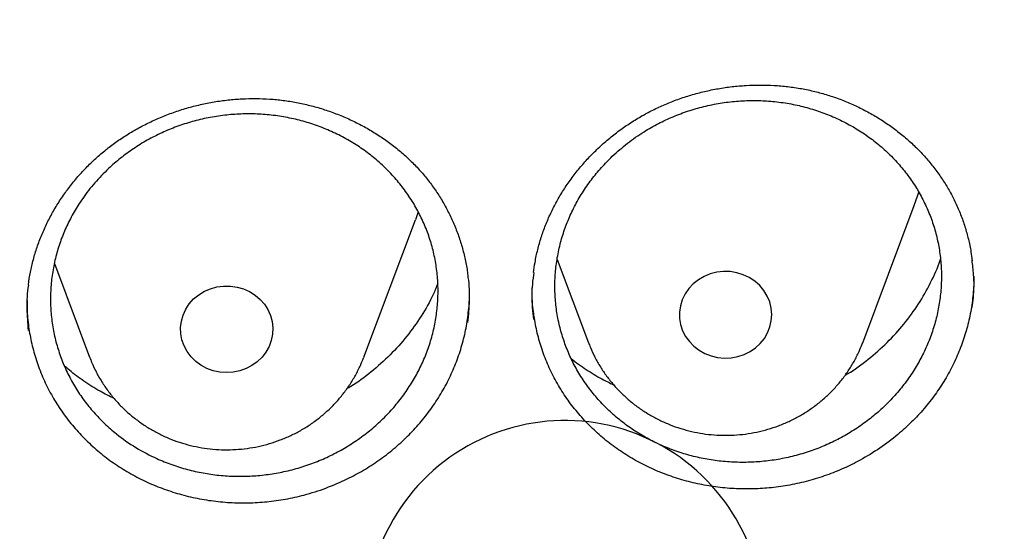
# Model space of a CAD drawing. Header units: millimetres. Extents: x 8 to 795, y 12 to 1770.
# Tile 110 of 127: x 406.46 to 414.99, y 1608.9 to 1613.33. Entities that reach past the tile are written whole.
import ezdxf

# ---------------------------------------------------------------- set-up
doc = ezdxf.new("R2010")
doc.units = ezdxf.units.MM

msp = doc.modelspace()

# ---------------------------------------------------------------- linework, layer by layer
at = {"color": 7, "linetype": 'Continuous', "lineweight": 30}
for p, q in [((413.7667, 1610.5369), (414.2137, 1611.7251)), ((409.4434, 1610.4117), (409.8904, 1611.6)), ((409.9149, 1611.67), (409.8904, 1611.6)), ((411.1193, 1611.2577), (411.3905, 1610.5369)), ((406.7623, 1611.2222), (407.0672, 1610.4117)), ((413.7631, 1610.5274), (413.7667, 1610.5369)), ((409.4434, 1610.4117), (409.4409, 1610.4053))]:
    msp.add_line(p, q, dxfattribs=at)
at = {"color": 7, "linetype": 'Continuous', "lineweight": 30, "flags": 128}
for points in [[(414.2137, 1611.7251), (414.2439, 1611.8133), (414.2521, 1611.8406)], [(412.1873, 1610.8564), (412.1794, 1610.8021), (412.18, 1610.7473), (412.189, 1610.6932), (412.2064, 1610.6409), (412.2317, 1610.5915), (412.2644, 1610.5461), (412.3038, 1610.5057), (412.349, 1610.471), (412.3992, 1610.443), (412.4531, 1610.422), (412.5098, 1610.4087), (412.5679, 1610.4032), (412.6262, 1610.4058), (412.6835, 1610.4162), (412.7386, 1610.4344), (412.7903, 1610.46), (412.8375, 1610.4923), (412.8791, 1610.5307), (412.9143, 1610.5744), (412.9424, 1610.6224), (412.9627, 1610.6738), (412.9749, 1610.7274), (412.9786, 1610.782), (412.9738, 1610.8366), (412.9605, 1610.89), (412.9391, 1610.941), (412.91, 1610.9885), (412.8739, 1611.0315), (412.8315, 1611.0692), (412.7836, 1611.1006), (412.7314, 1611.1252), (412.676, 1611.1424), (412.6185, 1611.1518), (412.5601, 1611.1533), (412.5021, 1611.1467), (412.4458, 1611.1324), (412.3922, 1611.1104), (412.3427, 1611.0814), (412.2982, 1611.046), (412.2596, 1611.0048), (412.2279, 1610.9588), (412.2036, 1610.909), (412.1873, 1610.8564)], [(408.6416, 1610.5561), (408.6225, 1610.5043), (408.5954, 1610.4558), (408.5612, 1610.4114), (408.5204, 1610.3722), (408.4739, 1610.339), (408.4229, 1610.3124), (408.3682, 1610.2932), (408.3111, 1610.2816), (408.2528, 1610.2779), (408.1946, 1610.2823), (408.1377, 1610.2945), (408.0833, 1610.3144), (408.0325, 1610.3415), (407.9865, 1610.3752), (407.9463, 1610.4149), (407.9126, 1610.4597), (407.8862, 1610.5085), (407.8677, 1610.5605), (407.8574, 1610.6144), (407.8556, 1610.6692), (407.8624, 1610.7236), (407.8775, 1610.7765), (407.9007, 1610.8268), (407.9314, 1610.8734), (407.969, 1610.9153), (408.0127, 1610.9516), (408.0616, 1610.9816), (408.1147, 1611.0045), (408.1707, 1611.02), (408.2285, 1611.0276), (408.2869, 1611.0273), (408.3446, 1611.019), (408.4004, 1611.0029), (408.4532, 1610.9793), (408.5017, 1610.9488), (408.5449, 1610.912), (408.582, 1610.8697), (408.6121, 1610.8228), (408.6346, 1610.7722), (408.6491, 1610.7191), (408.6551, 1610.6646), (408.6526, 1610.6099), (408.6416, 1610.5561)]]:
    msp.add_lwpolyline(points, dxfattribs=at)
at = {"color": 7, "linetype": 'Continuous', "lineweight": 30}
msp.add_arc((411.1853, 1608.1432), 1.7199, 1.89482, 196.36603, dxfattribs=at)
for points, knots in [([(356.4037, 1618.2283), (356.4013, 1618.1935), (356.3966, 1618.1228), (356.3904, 1618.0059), (356.3836, 1617.881), (356.3756, 1617.7496), (356.3675, 1617.6087), (356.3596, 1617.4575), (356.3511, 1617.2788), (356.3425, 1617.0702), (356.3344, 1616.8294), (356.3271, 1616.5403), (356.3219, 1616.1986), (356.3208, 1615.7999), (356.3255, 1615.3723), (356.3372, 1614.9124), (356.3571, 1614.4265), (356.3858, 1613.9246), (356.423, 1613.4203), (356.4683, 1612.9175), (356.5218, 1612.4164), (356.5832, 1611.9172), (356.6704, 1611.292), (356.792, 1610.5429), (356.9587, 1609.6727), (357.111, 1608.9838), (357.2344, 1608.4731), (357.3194, 1608.1377), (357.4067, 1607.8084), (357.4938, 1607.4937), (357.5776, 1607.202), (357.6565, 1606.9369), (357.7298, 1606.6981), (357.7967, 1606.4855), (357.8568, 1606.2989), (357.9096, 1606.1384), (357.9547, 1606.0036), (357.9898, 1605.8998), (358.0171, 1605.82), (358.0407, 1605.7514), (358.0669, 1605.6759), (358.0982, 1605.5866), (358.1349, 1605.4828), (358.1812, 1605.3535), (358.2383, 1605.1965), (358.3076, 1605.0093), (358.3867, 1604.8), (358.476, 1604.5689), (358.5761, 1604.316), (358.6855, 1604.0469), (358.8013, 1603.7696), (358.9631, 1603.3924), (359.1731, 1602.9222), (359.4359, 1602.3637), (359.7352, 1601.7579), (360.074, 1601.109), (360.4549, 1600.4213), (360.8466, 1599.7526), (361.2876, 1599.0389), (361.7859, 1598.2788), (362.3478, 1597.475), (362.9346, 1596.6866), (363.4712, 1596.0085), (363.9521, 1595.4302), (364.3742, 1594.9417), (364.8192, 1594.4468), (365.2879, 1593.9461), (365.7468, 1593.476), (366.1921, 1593.0368), (366.6205, 1592.6289), (367.0657, 1592.2198), (367.5272, 1591.8109), (367.9417, 1591.457), (368.296, 1591.1635), (368.578, 1590.935), (368.8416, 1590.7258), (369.0863, 1590.5355), (369.3114, 1590.3633), (369.5073, 1590.2159), (369.6754, 1590.0911), (369.8176, 1589.9868), (369.945, 1589.8942), (370.0499, 1589.8186), (370.1318, 1589.7601), (370.1903, 1589.7184), (370.24, 1589.6832), (370.2964, 1589.6434), (370.3719, 1589.5903), (370.472, 1589.5203), (370.5945, 1589.4354), (370.7396, 1589.3358), (370.9075, 1589.222), (371.1866, 1589.0352), (371.5749, 1588.7817), (372.0709, 1588.4694), (372.5807, 1588.1601), (373.1043, 1587.8545), (373.6415, 1587.5531), (374.2262, 1587.2384), (374.8607, 1586.9125), (375.5468, 1586.5782), (376.2459, 1586.256), (376.9871, 1585.9336), (377.7641, 1585.6167), (378.5755, 1585.3087), (379.3828, 1585.0241), (380.1851, 1584.7623), (380.9769, 1584.524), (381.7576, 1584.3078), (382.5274, 1584.1126), (383.2943, 1583.9355), (384.1383, 1583.7593), (385.0634, 1583.5895), (386.0705, 1583.433), (387.082, 1583.3041), (388.097, 1583.2029), (389.1147, 1583.1297), (390.1343, 1583.0845), (391.1548, 1583.0675), (392.1755, 1583.0789), (393.1953, 1583.1186), (394.2134, 1583.1863), (395.2291, 1583.282), (396.2419, 1583.4056), (397.2528, 1583.5571), (398.2556, 1583.7358), (399.2504, 1583.9413), (400.2365, 1584.1732), (401.2195, 1584.4331), (402.1282, 1584.7006), (402.9645, 1584.9697), (403.7336, 1585.2362), (404.5079, 1585.5243), (405.2944, 1585.8381), (406.092, 1586.1786), (406.8998, 1586.5472), (407.7122, 1586.9427), (408.5279, 1587.3659), (409.1892, 1587.7311), (409.6921, 1588.0213), (410.0304, 1588.2217), (410.3477, 1588.4143), (410.6431, 1588.5977), (410.9155, 1588.7705), (411.1656, 1588.9322), (411.3938, 1589.0824), (411.6022, 1589.2218), (411.7861, 1589.3465), (411.9468, 1589.457), (412.0847, 1589.5529), (412.2041, 1589.6366), (412.2995, 1589.7041), (412.3815, 1589.7624), (412.4628, 1589.8206), (412.5595, 1589.8902), (412.6735, 1589.973), (412.805, 1590.0694), (412.9539, 1590.1796), (413.1166, 1590.3015), (413.2891, 1590.4324), (413.4672, 1590.5693), (413.6494, 1590.7113), (413.9068, 1590.9147), (414.2428, 1591.1862), (414.6597, 1591.534), (415.0919, 1591.9066), (415.5381, 1592.3048), (415.9972, 1592.7297), (416.4201, 1593.1364), (416.805, 1593.5193), (417.1447, 1593.8673), (417.4754, 1594.216), (417.7905, 1594.5577), (418.0886, 1594.8901), (418.3861, 1595.2307), (418.681, 1595.5777), (418.9717, 1595.9296), (419.2419, 1596.2658), (419.494, 1596.5877), (419.7284, 1596.8945), (419.9455, 1597.1854), (420.1443, 1597.4577), (420.3313, 1597.7193), (420.5174, 1597.9849), (420.7125, 1598.2693), (420.9201, 1598.5793), (421.1394, 1598.9151), (421.3695, 1599.2774), (421.6093, 1599.6667), (421.8579, 1600.0836), (422.0943, 1600.4944), (422.3175, 1600.8954), (422.5264, 1601.283), (422.7356, 1601.6845), (422.9389, 1602.0887), (423.1377, 1602.4983), (423.3278, 1602.9048), (423.5087, 1603.3064), (423.6739, 1603.6868), (423.8242, 1604.0456), (423.9606, 1604.3824), (424.0839, 1604.6968), (424.1949, 1604.9887), (424.2802, 1605.2196), (424.3423, 1605.3912), (424.3829, 1605.5049), (424.4166, 1605.6003), (424.4435, 1605.6773), (424.4648, 1605.7388), (424.4862, 1605.8006), (424.5123, 1605.8767), (424.5467, 1605.978), (424.5885, 1606.1027), (424.6456, 1606.2756), (424.7164, 1606.4949), (424.7989, 1606.758), (424.8839, 1607.038), (424.9707, 1607.334), (425.0668, 1607.6744), (425.1714, 1608.0625), (425.2831, 1608.5016), (425.3941, 1608.9665), (425.4949, 1609.4199), (425.5857, 1609.8584), (425.6668, 1610.2786), (425.7445, 1610.7133), (425.8323, 1611.2491), (425.9225, 1611.8738), (426.0074, 1612.5765), (426.0742, 1613.2567), (426.1243, 1613.9141), (426.1594, 1614.5483), (426.1807, 1615.1589), (426.1883, 1615.6554), (426.1887, 1616.0435), (426.1862, 1616.3291), (426.1813, 1616.6077), (426.1741, 1616.875), (426.1655, 1617.1283), (426.1554, 1617.3755), (426.1441, 1617.6138), (426.1317, 1617.8412), (426.1195, 1618.0429), (426.1105, 1618.1696), (426.1063, 1618.2283)], [0, 0, 0, 0, 0.000951, 0.00193, 0.003036, 0.004253, 0.00557, 0.006974, 0.008466, 0.010552, 0.012788, 0.015174, 0.018604, 0.022304, 0.026272, 0.03051, 0.035109, 0.039809, 0.0445, 0.049182, 0.053854, 0.058517, 0.063171, 0.071403, 0.079606, 0.08778, 0.090983, 0.094182, 0.097376, 0.100428, 0.103231, 0.105785, 0.10809, 0.110147, 0.111955, 0.113514, 0.114824, 0.115886, 0.116546, 0.117156, 0.117891, 0.118757, 0.119771, 0.120935, 0.122551, 0.124388, 0.126447, 0.128728, 0.13123, 0.133951, 0.136743, 0.139516, 0.145262, 0.150923, 0.1565, 0.163835, 0.171017, 0.178053, 0.185051, 0.193962, 0.202877, 0.211797, 0.220722, 0.226386, 0.232222, 0.238234, 0.244421, 0.250785, 0.255992, 0.261311, 0.266742, 0.272286, 0.27791, 0.281398, 0.284647, 0.287657, 0.290428, 0.29296, 0.295254, 0.296996, 0.29857, 0.299975, 0.301212, 0.302031, 0.302668, 0.303134, 0.303663, 0.304513, 0.305603, 0.306932, 0.308499, 0.310306, 0.312352, 0.317473, 0.322689, 0.327986, 0.333366, 0.338829, 0.344373, 0.351014, 0.357768, 0.364616, 0.371408, 0.379162, 0.386804, 0.394332, 0.401748, 0.409052, 0.416116, 0.423071, 0.429942, 0.436807, 0.445722, 0.454637, 0.463552, 0.472466, 0.481381, 0.490295, 0.49921, 0.508124, 0.517039, 0.525953, 0.534868, 0.543782, 0.552714, 0.561687, 0.570523, 0.5794, 0.588318, 0.597277, 0.604345, 0.611477, 0.618749, 0.626162, 0.633856, 0.641697, 0.649684, 0.657818, 0.6661, 0.66977, 0.673275, 0.676573, 0.679664, 0.682548, 0.68518, 0.687613, 0.689846, 0.691879, 0.693552, 0.69506, 0.696371, 0.697452, 0.698185, 0.699064, 0.700127, 0.701375, 0.702837, 0.704492, 0.706336, 0.708286, 0.710293, 0.712359, 0.714483, 0.719094, 0.723957, 0.729073, 0.73444, 0.74006, 0.745932, 0.750271, 0.754723, 0.75908, 0.763275, 0.767308, 0.77118, 0.775537, 0.779669, 0.783578, 0.787262, 0.79079, 0.794084, 0.797145, 0.799974, 0.80285, 0.805987, 0.809384, 0.813035, 0.816945, 0.821115, 0.825545, 0.830235, 0.834102, 0.838129, 0.842317, 0.846532, 0.850561, 0.854837, 0.85888, 0.862688, 0.866263, 0.869603, 0.87271, 0.875584, 0.878223, 0.879511, 0.880626, 0.881559, 0.88231, 0.882879, 0.883358, 0.884118, 0.885104, 0.886317, 0.887757, 0.890141, 0.892693, 0.895393, 0.898242, 0.901239, 0.905195, 0.909383, 0.913804, 0.918457, 0.922275, 0.926237, 0.930343, 0.934543, 0.941328, 0.94789, 0.954228, 0.960343, 0.966236, 0.971905, 0.977351, 0.980059, 0.98271, 0.985301, 0.987816, 0.990158, 0.992312, 0.994612, 0.996657, 0.99845, 1, 1, 1, 1]), ([(411.8948, 1612.5231), (411.9123, 1612.5323), (411.9645, 1612.5598), (412.0542, 1612.6009), (412.1648, 1612.6445), (412.2786, 1612.6817), (412.3952, 1612.7126), (412.514, 1612.7369), (412.6344, 1612.7545), (412.7557, 1612.765), (412.8772, 1612.7686), (412.9982, 1612.7652), (413.1179, 1612.7547), (413.2358, 1612.7373), (413.3511, 1612.7131), (413.4635, 1612.6821), (413.5733, 1612.6445), (413.6808, 1612.6002), (413.786, 1612.5492), (413.8882, 1612.4917), (413.9868, 1612.428), (414.0811, 1612.3584), (414.1704, 1612.2834), (414.2541, 1612.2036), (414.3316, 1612.1193), (414.4024, 1612.0313), (414.4663, 1611.94), (414.5231, 1611.8455), (414.5732, 1611.7476), (414.6167, 1611.6461), (414.6536, 1611.5411), (414.6833, 1611.4332), (414.7042, 1611.3349), (414.712, 1611.2723), (414.7151, 1611.2469)], [0, 0, 0, 0, 0.015847, 0.047261, 0.078829, 0.110621, 0.142614, 0.174769, 0.207039, 0.23937, 0.27169, 0.30393, 0.336034, 0.367956, 0.399658, 0.431108, 0.462405, 0.494115, 0.526172, 0.55851, 0.591055, 0.623718, 0.656407, 0.689003, 0.721423, 0.753593, 0.78546, 0.817023, 0.848565, 0.880497, 0.912709, 0.945153, 0.977771, 1, 1, 1, 1]), ([(407.2474, 1612.2373), (407.2631, 1612.249), (407.3098, 1612.2838), (407.3911, 1612.3378), (407.4928, 1612.3973), (407.5988, 1612.4512), (407.7088, 1612.4993), (407.8221, 1612.5412), (407.9383, 1612.5767), (408.0567, 1612.6056), (408.1766, 1612.6276), (408.2973, 1612.6426), (408.418, 1612.6505), (408.5382, 1612.6514), (408.6572, 1612.6451), (408.7745, 1612.6319), (408.8903, 1612.6116), (409.0051, 1612.5845), (409.1188, 1612.5504), (409.2307, 1612.5095), (409.3402, 1612.462), (409.4464, 1612.408), (409.5487, 1612.348), (409.6464, 1612.2824), (409.7387, 1612.2115), (409.8251, 1612.1359), (409.9052, 1612.0561), (409.9789, 1611.972), (410.0465, 1611.8837), (410.1083, 1611.7908), (410.1641, 1611.6935), (410.2136, 1611.5922), (410.2563, 1611.4876), (410.2921, 1611.3801), (410.3202, 1611.2705), (410.3384, 1611.1794), (410.3443, 1611.1246), (410.3462, 1611.1073)], [0, 0, 0, 0, 0.014514, 0.043343, 0.072311, 0.10148, 0.130831, 0.160329, 0.189932, 0.219591, 0.249242, 0.278821, 0.308277, 0.337566, 0.366653, 0.395506, 0.424208, 0.45326, 0.482626, 0.512247, 0.542053, 0.571964, 0.601896, 0.631739, 0.661416, 0.690863, 0.720029, 0.748909, 0.777765, 0.806988, 0.836476, 0.866189, 0.896073, 0.92607, 0.956121, 0.986147, 1, 1, 1, 1]), ([(411.5965, 1612.1502), (411.5644, 1612.1182), (411.5, 1612.0541), (411.4136, 1611.9482), (411.3352, 1611.8353), (411.2676, 1611.7168), (411.211, 1611.5945), (411.1656, 1611.469), (411.1312, 1611.3393), (411.1087, 1611.208), (411.0981, 1611.0761), (411.0993, 1610.9448), (411.1124, 1610.813), (411.1375, 1610.6833), (411.1741, 1610.5568), (411.2217, 1610.4345), (411.2808, 1610.3154), (411.3506, 1610.2019), (411.4302, 1610.095), (411.5189, 1609.9954), (411.6174, 1609.9023), (411.7241, 1609.8179), (411.8378, 1609.7426), (411.9576, 1609.6769), (412.0845, 1609.6204), (412.216, 1609.5745), (412.3511, 1609.5394), (412.4885, 1609.5151), (412.6295, 1609.5016), (412.771, 1609.4994), (412.9118, 1609.5084), (413.0513, 1609.5282), (413.1906, 1609.5593), (413.3267, 1609.6013), (413.458, 1609.6534), (413.5838, 1609.7152), (413.7053, 1609.7873), (413.8198, 1609.8685), (413.9264, 1609.9579), (414.0244, 1610.0546), (414.1146, 1610.1596), (414.1949, 1610.2709), (414.2647, 1610.3874), (414.3239, 1610.5081), (414.3726, 1610.6341), (414.4096, 1610.7629), (414.4349, 1610.8934), (414.4485, 1611.0245), (414.4503, 1611.1572), (414.4401, 1611.2891), (414.418, 1611.4188), (414.3846, 1611.5455), (414.3393, 1611.6701), (414.2829, 1611.7901), (414.2159, 1611.9046), (414.1392, 1612.0126), (414.052, 1612.1151), (413.9557, 1612.2098), (413.8514, 1612.2961), (413.74, 1612.3733), (413.6206, 1612.4421), (413.4953, 1612.5009), (413.3653, 1612.5492), (413.2318, 1612.5869), (413.0936, 1612.6142), (412.9535, 1612.6303), (412.8129, 1612.6352), (412.6723, 1612.6291), (412.5307, 1612.6118), (412.3911, 1612.5834), (412.255, 1612.5443), (412.1232, 1612.495), (411.9946, 1612.4351), (411.8617, 1612.3593), (411.7261, 1612.2662), (411.6398, 1612.189), (411.5965, 1612.1502)], [0, 0, 0, 0, 0.013178, 0.026448, 0.040007, 0.053665, 0.066891, 0.080209, 0.093671, 0.10733, 0.120554, 0.13387, 0.147329, 0.160985, 0.17421, 0.187527, 0.200987, 0.214644, 0.227874, 0.241196, 0.254661, 0.268323, 0.281559, 0.294888, 0.30836, 0.322028, 0.335269, 0.348603, 0.362081, 0.375755, 0.38895, 0.402237, 0.415813, 0.429489, 0.442729, 0.456063, 0.469539, 0.483213, 0.496448, 0.509775, 0.523246, 0.536914, 0.550142, 0.563463, 0.576928, 0.590588, 0.603813, 0.617129, 0.630589, 0.644246, 0.65747, 0.670786, 0.684246, 0.697902, 0.71113, 0.72445, 0.737913, 0.751573, 0.764807, 0.778134, 0.791604, 0.80527, 0.81851, 0.831843, 0.845319, 0.858991, 0.872186, 0.885473, 0.899049, 0.912725, 0.925967, 0.939301, 0.952779, 0.966454, 0.983134, 1, 1, 1, 1]), ([(407.2316, 1612.0445), (407.2655, 1612.0748), (407.3335, 1612.1355), (407.446, 1612.2172), (407.5661, 1612.2913), (407.6924, 1612.3554), (407.8231, 1612.4092), (407.9571, 1612.4525), (408.0958, 1612.4856), (408.2363, 1612.5075), (408.3777, 1612.5182), (408.5186, 1612.518), (408.6602, 1612.5065), (408.7996, 1612.4839), (408.9358, 1612.4504), (409.0676, 1612.4065), (409.1962, 1612.3518), (409.3186, 1612.2872), (409.434, 1612.2134), (409.542, 1612.1309), (409.6431, 1612.039), (409.7352, 1611.9393), (409.8172, 1611.8332), (409.889, 1611.7214), (409.951, 1611.6028), (410.0017, 1611.4798), (410.041, 1611.3535), (410.0685, 1611.225), (410.0845, 1611.0931), (410.0885, 1610.9606), (410.0804, 1610.8283), (410.0607, 1610.6977), (410.0289, 1610.5674), (409.9857, 1610.4402), (409.9313, 1610.3169), (409.8665, 1610.1988), (409.7907, 1610.0847), (409.7051, 1609.9772), (409.6105, 1609.8768), (409.508, 1609.7845), (409.3966, 1609.6995), (409.2783, 1609.6237), (409.1542, 1609.5575), (409.0255, 1609.5014), (408.891, 1609.455), (408.7534, 1609.4195), (408.6137, 1609.3949), (408.4732, 1609.3814), (408.3308, 1609.3788), (408.1893, 1609.3876), (408.0498, 1609.4075), (407.9135, 1609.438), (407.7792, 1609.4797), (407.6285, 1609.5404), (407.4653, 1609.6265), (407.3153, 1609.7314), (407.1955, 1609.836), (407.1018, 1609.9332), (407.0177, 1610.0371), (406.9425, 1610.1487), (406.8781, 1610.2657), (406.8248, 1610.3872), (406.7828, 1610.512), (406.752, 1610.6413), (406.7332, 1610.7724), (406.7264, 1610.9044), (406.7314, 1611.036), (406.7483, 1611.1684), (406.7772, 1611.2989), (406.8175, 1611.4265), (406.8688, 1611.5501), (406.9315, 1611.6707), (407.0111, 1611.7954), (407.1091, 1611.9227), (407.1906, 1612.0037), (407.2316, 1612.0445)], [0, 0, 0, 0, 0.013185, 0.026462, 0.040028, 0.053693, 0.066926, 0.080276, 0.093721, 0.107386, 0.120623, 0.133977, 0.147426, 0.161096, 0.174337, 0.18767, 0.201147, 0.21482, 0.228013, 0.241298, 0.254872, 0.268546, 0.281784, 0.295115, 0.308589, 0.32226, 0.335493, 0.348843, 0.362288, 0.375954, 0.389182, 0.402527, 0.415967, 0.429628, 0.442854, 0.456196, 0.469634, 0.483291, 0.496518, 0.509862, 0.5233, 0.536958, 0.550189, 0.563536, 0.576978, 0.590641, 0.603877, 0.617229, 0.630677, 0.644344, 0.657584, 0.670917, 0.684393, 0.698065, 0.717926, 0.738104, 0.751778, 0.765017, 0.778349, 0.791825, 0.805497, 0.818732, 0.832083, 0.84553, 0.859197, 0.872427, 0.885773, 0.899215, 0.912877, 0.926103, 0.939446, 0.952884, 0.966542, 0.983178, 1, 1, 1, 1]), ([(410.915, 1611.1431), (410.9187, 1611.173), (410.9272, 1611.2397), (410.9493, 1611.3419), (410.9795, 1611.4492), (411.0171, 1611.5543), (411.0619, 1611.6575), (411.1138, 1611.7589), (411.1728, 1611.8581), (411.2387, 1611.9544), (411.3109, 1612.0473), (411.3893, 1612.1362), (411.4734, 1612.2206), (411.5626, 1612.2999), (411.6564, 1612.3737), (411.7545, 1612.4415), (411.8347, 1612.4903), (411.8822, 1612.5163), (411.8948, 1612.5231)], [0, 0, 0, 0, 0.053229, 0.119113, 0.184254, 0.248829, 0.31394, 0.37957, 0.445643, 0.512065, 0.578722, 0.645489, 0.71221, 0.778747, 0.844992, 0.910858, 0.976286, 1, 1, 1, 1]), ([(358.9644, 1612.1596), (358.9677, 1612.1309), (358.9888, 1611.9472), (359.0351, 1611.6094), (359.1037, 1611.1463), (359.1806, 1610.6843), (359.2648, 1610.2235), (359.3565, 1609.7639), (359.4558, 1609.3057), (359.5625, 1608.849), (359.6767, 1608.3938), (359.7982, 1607.9404), (359.9272, 1607.4888), (360.0635, 1607.039), (360.2072, 1606.5913), (360.3582, 1606.1457), (360.5164, 1605.7024), (360.6818, 1605.2613), (360.8544, 1604.8227), (361.0342, 1604.3866), (361.2211, 1603.9532), (361.415, 1603.5225), (361.6159, 1603.0946), (361.8238, 1602.6697), (362.0386, 1602.2478), (362.2603, 1601.8291), (362.4888, 1601.4136), (362.724, 1601.0014), (362.966, 1600.5926), (363.2146, 1600.1874), (363.4698, 1599.7858), (363.7315, 1599.388), (363.9997, 1598.9939), (364.2743, 1598.6038), (364.5552, 1598.2176), (364.8424, 1597.8355), (365.1358, 1597.4576), (365.4354, 1597.084), (365.741, 1596.7147), (366.0526, 1596.3498), (366.3701, 1595.9895), (366.6935, 1595.6338), (367.0227, 1595.2828), (367.3575, 1594.9366), (367.698, 1594.5952), (368.044, 1594.2587), (368.3955, 1593.9273), (368.7523, 1593.601), (369.1144, 1593.2798), (369.4817, 1592.9639), (369.8542, 1592.6533), (370.2317, 1592.3481), (370.6141, 1592.0484), (371.0013, 1591.7542), (371.3933, 1591.4656), (371.79, 1591.1827), (372.1913, 1590.9055), (372.597, 1590.6341), (373.0072, 1590.3686), (373.4216, 1590.1091), (373.8402, 1589.8555), (374.2629, 1589.608), (374.6896, 1589.3666), (375.1202, 1589.1313), (375.5546, 1588.9023), (375.9927, 1588.6795), (376.4343, 1588.4631), (376.8795, 1588.2531), (377.328, 1588.0495), (377.7798, 1587.8523), (378.2347, 1587.6617), (378.6928, 1587.4777), (379.1537, 1587.3002), (379.6175, 1587.1295), (380.0841, 1586.9654), (380.5533, 1586.808), (381.025, 1586.6574), (381.4991, 1586.5137), (381.9755, 1586.3767), (382.454, 1586.2466), (382.9347, 1586.1235), (383.4173, 1586.0072), (383.9017, 1585.8979), (384.3879, 1585.7956), (384.8757, 1585.7003), (385.3649, 1585.6121), (385.8556, 1585.5309), (386.3475, 1585.4567), (386.8406, 1585.3896), (387.3348, 1585.3297), (387.8298, 1585.2768), (388.3257, 1585.2311), (388.8222, 1585.1925), (389.3193, 1585.1611), (389.8169, 1585.1369), (390.3148, 1585.1197), (390.8129, 1585.1098), (391.3111, 1585.107), (391.8094, 1585.1114), (392.3074, 1585.123), (392.8053, 1585.1417), (393.3028, 1585.1676), (393.7998, 1585.2006), (394.2962, 1585.2408), (394.7918, 1585.2881), (395.2867, 1585.3426), (395.7806, 1585.4041), (396.2734, 1585.4728), (396.7651, 1585.5486), (397.2555, 1585.6314), (397.7444, 1585.7212), (398.2319, 1585.8181), (398.7176, 1585.922), (399.2017, 1586.0328), (399.6839, 1586.1506), (400.164, 1586.2754), (400.6421, 1586.407), (401.118, 1586.5455), (401.5916, 1586.6908), (402.0628, 1586.8429), (402.5314, 1587.0018), (402.9973, 1587.1674), (403.4605, 1587.3397), (403.9208, 1587.5186), (404.3782, 1587.7042), (404.8324, 1587.8963), (405.2835, 1588.0949), (405.7313, 1588.2999), (406.1757, 1588.5114), (406.6165, 1588.7293), (407.0538, 1588.9534), (407.4873, 1589.1839), (407.9171, 1589.4205), (408.3429, 1589.6633), (408.7647, 1589.9122), (409.1824, 1590.1672), (409.5958, 1590.4281), (410.005, 1590.6949), (410.4097, 1590.9676), (410.81, 1591.2461), (411.2056, 1591.5303), (411.5966, 1591.8202), (411.9828, 1592.1157), (412.3641, 1592.4166), (412.7404, 1592.7231), (413.1117, 1593.0349), (413.4779, 1593.352), (413.8388, 1593.6744), (414.1945, 1594.0019), (414.5447, 1594.3344), (414.8895, 1594.672), (415.2287, 1595.0145), (415.5623, 1595.3618), (415.8902, 1595.7139), (416.2122, 1596.0707), (416.5284, 1596.4321), (416.8387, 1596.7979), (417.143, 1597.1682), (417.4411, 1597.5428), (417.7332, 1597.9217), (418.019, 1598.3047), (418.2985, 1598.6918), (418.5716, 1599.0829), (418.8384, 1599.4778), (419.0986, 1599.8766), (419.3523, 1600.279), (419.5994, 1600.685), (419.8399, 1601.0946), (420.0736, 1601.5075), (420.3006, 1601.9238), (420.5207, 1602.3433), (420.7339, 1602.7659), (420.9403, 1603.1915), (421.1396, 1603.62), (421.3319, 1604.0513), (421.5172, 1604.4854), (421.6953, 1604.9221), (421.8663, 1605.3613), (422.0302, 1605.8029), (422.1867, 1606.2468), (422.336, 1606.6928), (422.478, 1607.141), (422.6127, 1607.5912), (422.74, 1608.0433), (422.8599, 1608.4971), (422.9724, 1608.9526), (423.0774, 1609.4097), (423.1749, 1609.8682), (423.265, 1610.3281), (423.3475, 1610.7892), (423.4226, 1611.2515), (423.4896, 1611.7148), (423.5367, 1612.0703), (423.559, 1612.2715), (423.5641, 1612.3178)], [0, 0, 0, 0, 0.000972, 0.00622, 0.011468, 0.016716, 0.021964, 0.027212, 0.03246, 0.037709, 0.042957, 0.048205, 0.053453, 0.058702, 0.06395, 0.069198, 0.074447, 0.079695, 0.084943, 0.090192, 0.095441, 0.100689, 0.105938, 0.111186, 0.116435, 0.121684, 0.126933, 0.132182, 0.13743, 0.142679, 0.147928, 0.153177, 0.158426, 0.163676, 0.168925, 0.174174, 0.179423, 0.184673, 0.189922, 0.195171, 0.200421, 0.20567, 0.21092, 0.21617, 0.221419, 0.226669, 0.231919, 0.237169, 0.242418, 0.247668, 0.252918, 0.258168, 0.263418, 0.268668, 0.273918, 0.279169, 0.284419, 0.289669, 0.294919, 0.30017, 0.30542, 0.31067, 0.315921, 0.321171, 0.326422, 0.331672, 0.336923, 0.342173, 0.347424, 0.352674, 0.357925, 0.363176, 0.368426, 0.373677, 0.378928, 0.384178, 0.389429, 0.39468, 0.399931, 0.405182, 0.410432, 0.415683, 0.420934, 0.426185, 0.431436, 0.436687, 0.441938, 0.447189, 0.45244, 0.457691, 0.462942, 0.468193, 0.473444, 0.478694, 0.483945, 0.489196, 0.494447, 0.499698, 0.504949, 0.5102, 0.515451, 0.520702, 0.525953, 0.531204, 0.536455, 0.541706, 0.546957, 0.552208, 0.557459, 0.56271, 0.567961, 0.573212, 0.578463, 0.583714, 0.588965, 0.594216, 0.599467, 0.604718, 0.609968, 0.615219, 0.62047, 0.625721, 0.630972, 0.636222, 0.641473, 0.646724, 0.651975, 0.657225, 0.662476, 0.667726, 0.672977, 0.678228, 0.683478, 0.688729, 0.693979, 0.69923, 0.70448, 0.70973, 0.714981, 0.720231, 0.725481, 0.730732, 0.735982, 0.741232, 0.746482, 0.751732, 0.756982, 0.762232, 0.767482, 0.772732, 0.777982, 0.783232, 0.788481, 0.793731, 0.798981, 0.80423, 0.80948, 0.81473, 0.819979, 0.825228, 0.830478, 0.835727, 0.840976, 0.846226, 0.851475, 0.856724, 0.861973, 0.867222, 0.872471, 0.87772, 0.882969, 0.888218, 0.893467, 0.898715, 0.903964, 0.909213, 0.914461, 0.91971, 0.924958, 0.930207, 0.935455, 0.940704, 0.945952, 0.9512, 0.956449, 0.961697, 0.966945, 0.972193, 0.977442, 0.98269, 0.987938, 0.993186, 0.998434, 1, 1, 1, 1]), ([(406.5363, 1611.0326), (406.5365, 1611.0348), (406.54, 1611.0732), (406.5539, 1611.1479), (406.5784, 1611.2562), (406.6112, 1611.3639), (406.6513, 1611.4704), (406.6987, 1611.5751), (406.7531, 1611.6774), (406.8143, 1611.7768), (406.882, 1611.8726), (406.9558, 1611.9641), (407.0352, 1612.0511), (407.1199, 1612.1328), (407.1915, 1612.1941), (407.235, 1612.2277), (407.2474, 1612.2373)], [0, 0, 0, 0, 0.004682, 0.083254, 0.162528, 0.242415, 0.322823, 0.403636, 0.484719, 0.565923, 0.64706, 0.727972, 0.808532, 0.888639, 0.968223, 1, 1, 1, 1]), ([(413.6136, 1610.2549), (413.6211, 1610.2591), (413.6927, 1610.2991), (413.8163, 1610.3929), (413.9808, 1610.5357), (414.1261, 1610.6965), (414.2534, 1610.8701), (414.3572, 1611.0559), (414.419, 1611.1866), (414.4396, 1611.256), (414.4404, 1611.2587)], [0, 0, 0, 0, 0.019123, 0.181505, 0.343374, 0.505776, 0.668696, 0.831098, 0.993581, 1, 1, 1, 1]), ([(414.7145, 1610.8426), (414.7186, 1610.8707), (414.7324, 1610.9652), (414.7334, 1611.1023), (414.7197, 1611.2092), (414.7145, 1611.2499)], [0, 0, 0, 0, 0.207187, 0.697732, 1, 1, 1, 1]), ([(410.3463, 1610.7126), (410.3516, 1610.7752), (410.3628, 1610.9048), (410.3599, 1611.0386), (410.3478, 1611.1076), (410.3473, 1611.1106)], [0, 0, 0, 0, 0.471472, 0.977054, 1, 1, 1, 1]), ([(410.9165, 1611.1459), (410.9118, 1611.112), (410.8976, 1611.0114), (410.8975, 1610.8729), (410.9112, 1610.7704), (410.9161, 1610.7342)], [0, 0, 0, 0, 0.2474176, 0.7334599, 1, 1, 1, 1]), ([(414.7293, 1611.1093), (414.7295, 1611.103), (414.7317, 1611.0464), (414.7228, 1610.9383), (414.7016, 1610.7879), (414.6656, 1610.6397), (414.6173, 1610.4954), (414.5556, 1610.3535), (414.4815, 1610.2171), (414.3957, 1610.0871), (414.2994, 1609.9646), (414.1917, 1609.8486), (414.0645, 1609.733), (413.9166, 1609.6199), (413.802, 1609.5532), (413.7443, 1609.5196)], [0, 0, 0, 0, 0.009924, 0.089302, 0.169983, 0.248166, 0.326896, 0.406256, 0.486922, 0.565045, 0.643714, 0.723011, 0.803609, 0.90127, 1, 1, 1, 1]), ([(406.5364, 1611.0355), (406.5364, 1611.0353), (406.5241, 1610.9684), (406.52, 1610.8362), (406.5299, 1610.7059), (406.5346, 1610.6426)], [0, 0, 0, 0, 0.00146, 0.51519, 1, 1, 1, 1]), ([(410.0838, 1611.0493), (410.0712, 1611.0175), (410.0325, 1610.9201), (409.9434, 1610.7663), (409.8193, 1610.5905), (409.674, 1610.4285), (409.5101, 1610.2835), (409.3827, 1610.1859), (409.307, 1610.1434), (409.2955, 1610.137)], [0, 0, 0, 0, 0.085721, 0.26262, 0.438957, 0.615284, 0.792174, 0.968501, 1, 1, 1, 1]), ([(413.7443, 1609.5196), (413.6973, 1609.4954), (413.6028, 1609.4468), (413.4527, 1609.3876), (413.2967, 1609.3388), (413.1376, 1609.3027), (412.977, 1609.2795), (412.816, 1609.2691), (412.6532, 1609.2714), (412.4921, 1609.2864), (412.334, 1609.314), (412.1802, 1609.3539), (412.0292, 1609.4063), (411.8843, 1609.4705), (411.7466, 1609.5458), (411.6172, 1609.6312), (411.495, 1609.7277), (411.3824, 1609.8335), (411.2803, 1609.9478), (411.1894, 1610.0695), (411.1091, 1610.1996), (411.0413, 1610.3356), (410.9865, 1610.4762), (410.9446, 1610.6201), (410.9162, 1610.7686), (410.9015, 1610.8996), (410.9019, 1610.9811), (410.902, 1611.0113)], [0, 0, 0, 0, 0.040038, 0.080358, 0.121555, 0.163053, 0.203034, 0.243597, 0.284449, 0.325894, 0.365964, 0.406319, 0.447109, 0.488494, 0.528519, 0.568824, 0.609453, 0.650744, 0.690808, 0.731153, 0.771935, 0.813311, 0.85335, 0.893671, 0.934317, 0.975628, 1, 1, 1, 1]), ([(409.3003, 1609.3578), (409.3473, 1609.3821), (409.4416, 1609.4308), (409.5757, 1609.5183), (409.7037, 1609.6162), (409.8222, 1609.7237), (409.9299, 1609.8392), (410.0264, 1609.9619), (410.1126, 1610.0929), (410.1866, 1610.2295), (410.248, 1610.3707), (410.296, 1610.515), (410.3318, 1610.664), (410.3525, 1610.8143), (410.3611, 1610.9206), (410.359, 1610.9753), (410.3588, 1610.9806)], [0, 0, 0, 0, 0.075273, 0.151078, 0.228538, 0.306565, 0.381876, 0.457729, 0.534403, 0.612192, 0.687314, 0.763108, 0.839445, 0.917034, 0.991985, 1, 1, 1, 1]), ([(406.5251, 1610.9011), (406.525, 1610.8701), (406.5246, 1610.7878), (406.5397, 1610.6569), (406.5683, 1610.509), (406.6103, 1610.365), (406.6655, 1610.2234), (406.7333, 1610.0874), (406.8132, 1609.9581), (406.9042, 1609.8357), (407.0073, 1609.7198), (407.1207, 1609.6129), (407.2429, 1609.5162), (407.3728, 1609.4301), (407.5116, 1609.3537), (407.6568, 1609.289), (407.8071, 1609.2363), (407.9613, 1609.1957), (408.1205, 1609.1671), (408.2816, 1609.1515), (408.4433, 1609.1486), (408.6041, 1609.1583), (408.7655, 1609.1807), (408.937, 1609.219), (409.1177, 1609.2751), (409.2392, 1609.3301), (409.3003, 1609.3578)], [0, 0, 0, 0, 0.025567, 0.06765, 0.108475, 0.149655, 0.191122, 0.233265, 0.274052, 0.315121, 0.357085, 0.399359, 0.440241, 0.481483, 0.523017, 0.56523, 0.606149, 0.647354, 0.689003, 0.731261, 0.772137, 0.813371, 0.854898, 0.897107, 0.948273, 1, 1, 1, 1]), ([(411.3909, 1610.5386), (411.396, 1610.5245), (411.4117, 1610.4807), (411.4458, 1610.41), (411.4925, 1610.3269), (411.5461, 1610.2478), (411.6059, 1610.1728), (411.6716, 1610.1025), (411.7427, 1610.0373), (411.819, 1609.9776), (411.9, 1609.9237), (411.985, 1609.876), (412.0738, 1609.8348), (412.1657, 1609.8004), (412.2602, 1609.7729), (412.3567, 1609.7526), (412.4546, 1609.7396), (412.5533, 1609.734), (412.6522, 1609.7358), (412.7508, 1609.7451), (412.8483, 1609.7617), (412.9443, 1609.7857), (413.038, 1609.8168), (413.1289, 1609.8549), (413.2165, 1609.8998), (413.3001, 1609.9511), (413.3793, 1610.0086), (413.4536, 1610.0718), (413.5224, 1610.1405), (413.5854, 1610.2141), (413.6423, 1610.2921), (413.6924, 1610.3743), (413.7329, 1610.4526), (413.7534, 1610.5048), (413.7622, 1610.5272)], [0, 0, 0, 0, 0.014898, 0.04648, 0.078097, 0.109756, 0.141465, 0.173226, 0.205045, 0.23692, 0.268854, 0.300844, 0.332887, 0.364981, 0.397119, 0.429298, 0.461511, 0.493753, 0.526018, 0.558297, 0.590584, 0.62287, 0.655149, 0.687412, 0.719652, 0.751861, 0.784033, 0.816159, 0.848235, 0.880254, 0.912214, 0.944112, 0.975949, 1, 1, 1, 1]), ([(407.0693, 1610.4088), (407.0744, 1610.3948), (407.0904, 1610.351), (407.1247, 1610.2805), (407.1718, 1610.1976), (407.2257, 1610.1186), (407.2858, 1610.0439), (407.3518, 1609.9738), (407.4232, 1609.9089), (407.4998, 1609.8495), (407.5809, 1609.7959), (407.6662, 1609.7486), (407.7551, 1609.7077), (407.8472, 1609.6736), (407.9418, 1609.6465), (408.0383, 1609.6266), (408.1363, 1609.614), (408.2351, 1609.6087), (408.334, 1609.6109), (408.4325, 1609.6206), (408.53, 1609.6376), (408.6258, 1609.6619), (408.7194, 1609.6934), (408.8102, 1609.7319), (408.8976, 1609.7771), (408.981, 1609.8287), (409.0599, 1609.8865), (409.1339, 1609.9501), (409.2025, 1610.019), (409.2652, 1610.0928), (409.3217, 1610.1711), (409.3715, 1610.2534), (409.4114, 1610.3315), (409.4315, 1610.3832), (409.4401, 1610.4052)], [0, 0, 0, 0, 0.014883, 0.046483, 0.078119, 0.109797, 0.141525, 0.173306, 0.205144, 0.23704, 0.268993, 0.301003, 0.333066, 0.365178, 0.397336, 0.429533, 0.461765, 0.494026, 0.526308, 0.558605, 0.590909, 0.623212, 0.655507, 0.687786, 0.720042, 0.752266, 0.784452, 0.816593, 0.848683, 0.880716, 0.91269, 0.944602, 0.976452, 1, 1, 1, 1]), ([(411.2404, 1610.4012), (411.2404, 1610.4012), (411.2808, 1610.3658), (411.3696, 1610.3054), (411.4918, 1610.2282), (411.5739, 1610.1888), (411.6079, 1610.1725)], [0, 0, 0, 0, 0.000156, 0.376518, 0.741949, 1, 1, 1, 1]), ([(407.2792, 1610.0541), (407.2383, 1610.0743), (407.1478, 1610.1189), (407.0188, 1610.2017), (406.9158, 1610.2762), (406.8629, 1610.3245), (406.8487, 1610.3375)], [0, 0, 0, 0, 0.26185, 0.579157, 0.887477, 1, 1, 1, 1])]:
    msp.add_open_spline(points, degree=3, knots=knots, dxfattribs=at)

doc.saveas('drawing.dxf')
